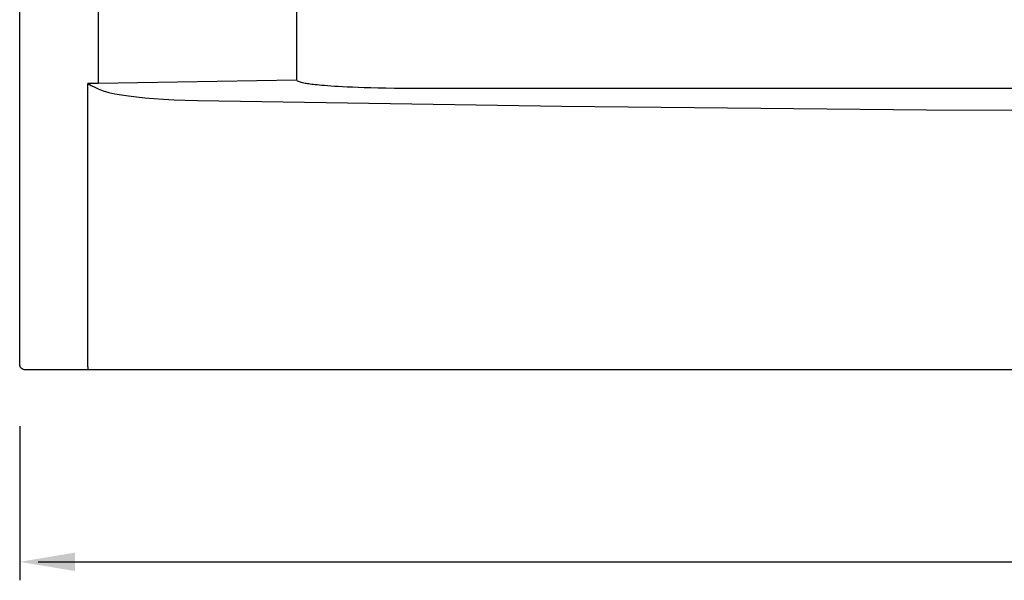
# Model space of a CAD drawing. Extents: x 84.2 to 139, y -35.7 to 34.4.
# Tile 10 of 17: x 90.9 to 96.2, y 14.7 to 17.8. Entities that reach past the tile are written whole.
import ezdxf

# ---------------------------------------------------------------- set-up
doc = ezdxf.new("R2010")
doc.units = 0
doc.header["$LTSCALE"] = 1.87
doc.header["$MEASUREMENT"] = 0
doc.layers.add('dim', color=7, linetype='CONTINUOUS')
doc.layers.add('UNIT', color=7, linetype='CONTINUOUS')

msp = doc.modelspace()

# ---------------------------------------------------------------- linework, layer by layer
at = {"layer": 'dim'}
for p, q in [((90.8517, 15.5726), (90.8517, 14.7388)), ((90.9517, 14.8388), (96.9457, 14.8388))]:
    msp.add_line(p, q, dxfattribs=at)
msp.add_solid([(91.1517, 14.8888), (91.1517, 14.7888), (90.8517, 14.8388)], dxfattribs=at)
at = {"layer": 'UNIT'}
for p, q in [((90.8517, 15.9082), (90.8517, 26.8482)), ((91.2774, 25.3276), (91.2774, 17.4288)), ((92.3527, 17.4473), (92.3527, 25.3091)), ((92.3507, 17.4473), (91.2774, 17.4288)), ((92.3527, 17.4473), (92.3507, 17.4473)), ((91.2209, 15.9147), (91.2209, 17.4289)), ((102.4381, 17.4012), (93.0452, 17.4012)), ((104.6017, 15.8782), (90.8817, 15.8782))]:
    msp.add_line(p, q, dxfattribs=at)
for points in [[(93.0452, 17.4012), (92.9863, 17.4014), (92.9319, 17.4017), (92.8818, 17.4023), (92.8355, 17.403), (92.7929, 17.4039), (92.7536, 17.4049), (92.7175, 17.406), (92.6844, 17.4071), (92.654, 17.4083), (92.6261, 17.4096), (92.6007, 17.4108), (92.5774, 17.4121), (92.5562, 17.4134), (92.5368, 17.4147), (92.5192, 17.416), (92.5032, 17.4172), (92.4887, 17.4184), (92.4756, 17.4197), (92.4636, 17.4208), (92.4528, 17.422), (92.443, 17.4231), (92.434, 17.4242), (92.4258, 17.4253), (92.4181, 17.4264), (92.4109, 17.4274), (92.4041, 17.4285), (92.3975, 17.4297), (92.391, 17.4309), (92.3845, 17.4323), (92.3781, 17.4338), (92.372, 17.4355), (92.3665, 17.4373), (92.3616, 17.4392), (92.3573, 17.4414), (92.3541, 17.444), (92.3527, 17.4473)], [(91.2209, 17.4289), (91.2396, 17.4188), (91.2579, 17.4093), (91.276, 17.4003)], [(91.2774, 17.4288), (91.2586, 17.4285), (91.2397, 17.4286), (91.2209, 17.4289)], [(91.276, 17.4003), (91.3037, 17.3895), (91.3341, 17.3809), (91.3671, 17.3736), (91.4028, 17.3671), (91.4419, 17.3612), (91.4838, 17.356), (91.5289, 17.3514), (91.5778, 17.3472), (91.6309, 17.3436), (91.6879, 17.3406), (91.7488, 17.3382), (91.8143, 17.3365)], [(91.8143, 17.3365), (93.7881, 17.3057), (95.7643, 17.2871), (97.7417, 17.281), (99.7191, 17.2871), (101.6953, 17.3057), (103.669, 17.3365)], [(90.8817, 15.8782), (90.8758, 15.8788), (90.8702, 15.8805), (90.865, 15.8833), (90.8605, 15.887), (90.8567, 15.8915), (90.854, 15.8967), (90.8523, 15.9024), (90.8517, 15.9082)], [(91.2232, 15.8847), (91.2225, 15.8863), (91.2219, 15.8906), (91.2214, 15.8972), (91.221, 15.9055), (91.2209, 15.9147)]]:
    msp.add_lwpolyline(points, dxfattribs=at)

doc.saveas('drawing.dxf')
